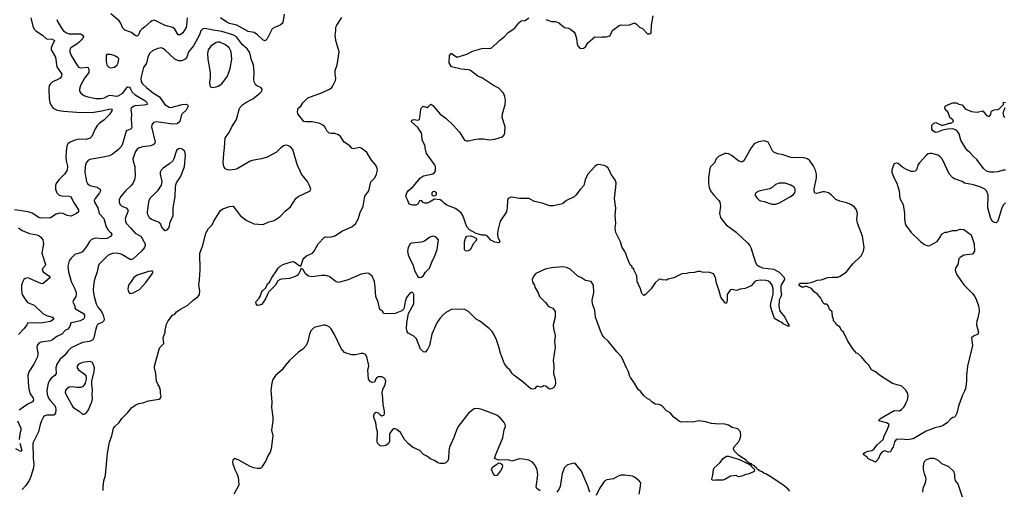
# Model space of a CAD drawing. Header units: inches. Extents: x 2293880 to 2522759, y 823965 to 1006879.
# Tile 215 of 256: x 2368824 to 2379278, y 984381 to 989370. Entities that reach past the tile are written whole.
import ezdxf

# ---------------------------------------------------------------- set-up
doc = ezdxf.new("R2010")
doc.units = ezdxf.units.IN
doc.header["$MEASUREMENT"] = 0
doc.layers.add('C3968', color=7, linetype='Continuous')
doc.layers.add('C3978', color=7, linetype='Continuous')

msp = doc.modelspace()

# ---------------------------------------------------------------- linework, layer by layer
at = {"layer": 'C3968', "color": 5}
for points, elevation in [([(2368942, 989390), (2368962, 989302), (2368978, 989270), (2368995, 989250), (2369066, 989206), (2369110, 989168), (2369170, 989163), (2369193, 989150), (2369164, 989090), (2369158, 989070), (2369160, 989050), (2369204, 988970), (2369220, 988870), (2369270, 988790), (2369269, 988770), (2369253, 988750), (2369222, 988730), (2369172, 988708), (2369150, 988690), (2369138, 988670), (2369133, 988630), (2369137, 988530), (2369143, 988490), (2369157, 988457), (2369180, 988430), (2369223, 988410), (2369290, 988398), (2369430, 988386), (2369590, 988385), (2369698, 988402), (2369783, 988423), (2369799, 988419), (2369805, 988410), (2369776, 988364), (2369716, 988304), (2369670, 988270), (2369652, 988250), (2369624, 988210), (2369589, 988130), (2369574, 988110), (2369530, 988098), (2369458, 988102), (2369411, 988091), (2369359, 988070), (2369337, 988050), (2369326, 988030), (2369316, 987970), (2369313, 987910), (2369317, 987870), (2369332, 987812), (2369327, 987770), (2369301, 987730), (2369241, 987670), (2369212, 987630), (2369205, 987610), (2369204, 987570), (2369218, 987530), (2369245, 987505), (2369270, 987497), (2369350, 987494), (2369368, 987488), (2369376, 987476), (2369394, 987430), (2369450, 987351), (2369450, 987329), (2369429, 987311), (2369370, 987284), (2369330, 987291), (2369285, 987310), (2369250, 987313), (2369210, 987303), (2369150, 987266), (2369050, 987263), (2369028, 987268), (2368956, 987316), (2368915, 987330), (2368770, 987349)], 220), ([(2369217, 989370), (2369225, 989350), (2369274, 989270), (2369291, 989250), (2369322, 989230), (2369350, 989221), (2369470, 989218), (2369488, 989210), (2369500, 989190), (2369493, 989170), (2369455, 989130), (2369430, 989108), (2369368, 989070), (2369356, 989050), (2369356, 989030), (2369371, 988990), (2369438, 988878), (2369450, 988867), (2369470, 988860), (2369544, 988864), (2369550, 988861), (2369559, 988839), (2369558, 988810), (2369513, 988750), (2369470, 988670), (2369458, 988630), (2369459, 988610), (2369472, 988590), (2369505, 988565), (2369547, 988550), (2369633, 988533), (2369690, 988531), (2369721, 988539), (2369770, 988563), (2369790, 988567), (2369850, 988556), (2369870, 988561), (2369919, 988590), (2369970, 988655), (2369975, 988655), (2369990, 988652), (2370000, 988635)], 240), ([(2370000, 989238), (2369940, 989260), (2369921, 989281), (2369896, 989336), (2369879, 989359), (2369791, 989431)], 240), ([(2370000, 988207), (2369966, 988194), (2369954, 988186), (2369917, 988050), (2369908, 988030), (2369874, 987990), (2369810, 987941), (2369776, 987924), (2369712, 987908), (2369570, 987883), (2369547, 987870), (2369530, 987850), (2369519, 987810), (2369516, 987750), (2369533, 987650), (2369544, 987630), (2369570, 987610), (2369648, 987590), (2369678, 987570), (2369683, 987550), (2369672, 987530), (2369624, 987470), (2369615, 987450), (2369619, 987430), (2369654, 987370), (2369669, 987310), (2369718, 987258), (2369744, 987170), (2369761, 987141), (2369790, 987109), (2369801, 987090), (2369799, 987081), (2369790, 987065), (2369750, 987047), (2369710, 987042), (2369630, 987050), (2369585, 987035), (2369565, 987015), (2369540, 986970), (2369490, 986905), (2369470, 986893), (2369430, 986884), (2369410, 986875), (2369370, 986837), (2369350, 986809), (2369336, 986750), (2369343, 986690), (2369370, 986590), (2369410, 986510), (2369424, 986470), (2369425, 986450), (2369420, 986430), (2369394, 986390), (2369389, 986369), (2369411, 986330), (2369411, 986310), (2369418, 986298), (2369502, 986250), (2369513, 986230), (2369514, 986210), (2369503, 986190), (2369468, 986172), (2369410, 986156), (2369367, 986150), (2369356, 986110), (2369336, 986084), (2369310, 986070), (2369273, 986030), (2369217, 986003), (2369171, 985969), (2369150, 985960), (2369050, 985943), (2369027, 985933), (2369009, 985910), (2369006, 985890), (2369016, 985824), (2369014, 985790), (2368974, 985710), (2368923, 985630), (2368911, 985590), (2368918, 985470), (2368924, 985430), (2368937, 985397), (2368966, 985350), (2368971, 985329), (2368959, 985310), (2368910, 985286), (2368820, 985221)], 240), ([(2370000, 987602), (2369946, 987550), (2369897, 987490), (2369882, 987458), (2369880, 987430), (2369888, 987410), (2369899, 987399), (2369910, 987389), (2369953, 987370), (2369972, 987350), (2369972, 987330), (2369947, 987270), (2369944, 987250), (2369946, 987230), (2369955, 987210), (2370000, 987160)], 260), ([(2368810, 987159), (2368850, 987130), (2368930, 987099), (2369005, 987085), (2369030, 987074), (2369050, 987058), (2369070, 987031), (2369077, 986990), (2369059, 986890), (2369098, 986770), (2369090, 986750), (2369070, 986730), (2369063, 986710), (2369072, 986690), (2369132, 986650), (2369148, 986630), (2369070, 986564), (2369050, 986566), (2368930, 986622), (2368910, 986626), (2368881, 986619), (2368869, 986611), (2368857, 986590), (2368845, 986550), (2368843, 986490), (2368852, 986450), (2368870, 986415), (2368906, 986366), (2368977, 986337), (2369070, 986249), (2369110, 986229), (2369173, 986210), (2369186, 986190), (2369150, 986165), (2369070, 986149), (2368990, 986146), (2368910, 986150), (2368901, 986130), (2368870, 986088), (2368810, 986026)], 220), ([(2370000, 986824), (2369990, 986825), (2369910, 986876), (2369890, 986884), (2369850, 986888), (2369810, 986885), (2369764, 986870), (2369666, 986770), (2369656, 986744), (2369646, 986690), (2369619, 986610), (2369609, 986551), (2369606, 986490), (2369615, 986430), (2369637, 986350), (2369655, 986315), (2369692, 986270), (2369712, 986230), (2369721, 986190), (2369718, 986170), (2369705, 986155), (2369650, 986131), (2369642, 986118), (2369628, 986072), (2369613, 985990), (2369599, 985970), (2369567, 985953), (2369490, 985939), (2369370, 985883), (2369337, 985850), (2369307, 985810), (2369255, 985765), (2369220, 985710), (2369207, 985670), (2369210, 985610), (2369199, 985590), (2369160, 985560), (2369137, 985530), (2369128, 985510), (2369111, 985430), (2369115, 985390), (2369131, 985350), (2369150, 985320), (2369194, 985274), (2369205, 985250), (2369208, 985230), (2369204, 985190), (2369186, 985170), (2369170, 985167), (2369110, 985170), (2369090, 985162), (2369076, 985150), (2369057, 985110), (2369042, 985070), (2369025, 984990), (2368965, 984870), (2368967, 984710), (2368976, 984650), (2368970, 984610), (2368943, 984517), (2368924, 984476), (2368890, 984423), (2368850, 984379)], 260), ([(2370000, 986578), (2369981, 986550), (2369971, 986510), (2369975, 986490), (2369990, 986466), (2370000, 986463)], 280), ([(2369709, 984370), (2369710, 984409), (2369717, 984470), (2369735, 984530), (2369755, 984765), (2369777, 984883), (2369801, 984950), (2369819, 985030), (2369833, 985050), (2369879, 985090), (2369907, 985133), (2369970, 985195), (2370000, 985234)], 260), ([(2368801, 985110), (2368837, 985030), (2368838, 985010), (2368826, 984970), (2368819, 984910)], 240), ([(2368824, 984870), (2368847, 984793), (2368837, 984783), (2368782, 984810)], 240)]:
    msp.add_lwpolyline(points, dxfattribs=dict(at, elevation=elevation))
for points, elevation in [([(2369790, 988999), (2369750, 988999), (2369744, 988990), (2369742, 988930), (2369750, 988887), (2369770, 988865), (2369790, 988859), (2369830, 988867), (2369859, 988890), (2369869, 988910), (2369878, 988950), (2369870, 988966), (2369826, 988990)], 260), ([(2369570, 985738), (2369490, 985728), (2369450, 985710), (2369436, 985690), (2369433, 985670), (2369450, 985650), (2369507, 985607), (2369525, 985585), (2369531, 985570), (2369531, 985550), (2369521, 985510), (2369510, 985490), (2369490, 985470), (2369470, 985462), (2369430, 985462), (2369390, 985471), (2369350, 985466), (2369319, 985441), (2369310, 985430), (2369308, 985412), (2369314, 985390), (2369390, 985258), (2369410, 985239), (2369456, 985210), (2369490, 985178), (2369510, 985178), (2369530, 985191), (2369555, 985225), (2369590, 985310), (2369597, 985343), (2369592, 985390), (2369597, 985430), (2369595, 985470), (2369589, 985490), (2369589, 985530), (2369615, 985634), (2369617, 985670), (2369601, 985721), (2369590, 985732)], 280)]:
    msp.add_lwpolyline(points, close=True, dxfattribs=dict(at, elevation=elevation))
at = {"layer": 'C3978', "color": 5}
for points, elevation in [([(2370602, 989390), (2370596, 989310), (2370590, 989287), (2370558, 989230), (2370528, 989208), (2370507, 989210), (2370472, 989270), (2370450, 989287), (2370370, 989308), (2370270, 989359), (2370250, 989363), (2370230, 989357), (2370214, 989346), (2370150, 989290), (2370120, 989270), (2370104, 989250), (2370086, 989210), (2370070, 989195), (2370050, 989203), (2370010, 989234), (2370000, 989238)], 240), ([(2371633, 989430), (2371619, 989341), (2371612, 989328), (2371590, 989310), (2371530, 989288), (2371506, 989274), (2371450, 989165), (2371430, 989146), (2371410, 989153), (2371350, 989210), (2371312, 989232), (2371250, 989245), (2371130, 989311), (2371050, 989331), (2371023, 989343), (2370955, 989390)], 240), ([(2377001, 984361), (2376982, 984382), (2376939, 984419), (2376821, 984501), (2376745, 984545), (2376729, 984550), (2376707, 984567), (2376678, 984578), (2376670, 984588), (2376654, 984594), (2376649, 984610), (2376636, 984616), (2376625, 984630), (2376600, 984640), (2376593, 984650), (2376561, 984661), (2376563, 984670), (2376541, 984681), (2376536, 984690), (2376509, 984710), (2376461, 984741), (2376410, 984790), (2376402, 984810), (2376407, 984830), (2376458, 984890), (2376469, 984910), (2376479, 984950), (2376477, 984990), (2376450, 985022), (2376390, 985039), (2376350, 985061), (2376310, 985073), (2376210, 985076), (2376170, 985081), (2376110, 985098), (2376030, 985107), (2375970, 985095), (2375910, 985099), (2375850, 985096), (2375830, 985103), (2375770, 985149), (2375730, 985194), (2375690, 985214), (2375655, 985255), (2375630, 985274), (2375610, 985281), (2375570, 985285), (2375535, 985310), (2375510, 985335), (2375490, 985342), (2375450, 985379), (2375418, 985418), (2375390, 985441), (2375353, 985510), (2375310, 985570), (2375299, 985590), (2375289, 985630), (2375265, 985670), (2375213, 985790), (2375163, 985843), (2375074, 985950), (2375030, 985992), (2375010, 986021), (2374990, 986066), (2374938, 986210), (2374930, 986282), (2374905, 986350), (2374901, 986390), (2374919, 986470), (2374916, 986550), (2374910, 986562), (2374890, 986589), (2374830, 986599), (2374789, 986629), (2374750, 986646), (2374670, 986718), (2374630, 986739), (2374590, 986744), (2374470, 986735), (2374402, 986718), (2374305, 986675), (2374282, 986650), (2374265, 986610), (2374270, 986582), (2374290, 986550), (2374295, 986530), (2374328, 986468), (2374343, 986430), (2374407, 986367), (2374432, 986332), (2374450, 986319), (2374484, 986304), (2374511, 986270), (2374510, 986210), (2374488, 986130), (2374490, 986090), (2374502, 986050), (2374508, 986010), (2374502, 985950), (2374508, 985890), (2374489, 985750), (2374496, 985690), (2374493, 985610), (2374510, 985550), (2374513, 985507), (2374511, 985489), (2374496, 985464), (2374472, 985450), (2374450, 985446), (2374410, 985475), (2374390, 985482), (2374370, 985469), (2374355, 985465), (2374330, 985473), (2374310, 985474), (2374290, 985449), (2374270, 985445), (2374250, 985449), (2374170, 985519), (2374070, 985594), (2374052, 985612), (2374029, 985649), (2374007, 985667), (2373970, 985715), (2373928, 985828), (2373913, 985893), (2373885, 985970), (2373859, 986030), (2373839, 986059), (2373810, 986090), (2373710, 986168), (2373669, 986190), (2373590, 986270), (2373550, 986290), (2373510, 986295), (2373410, 986290), (2373350, 986258), (2373312, 986228), (2373284, 986196), (2373253, 986150), (2373199, 986030), (2373174, 985910), (2373155, 985865), (2373130, 985839), (2373110, 985841), (2373080, 985870), (2373038, 985978), (2373010, 986009), (2372950, 986041), (2372938, 986058), (2372930, 986090), (2372933, 986150), (2372953, 986250), (2373009, 986350), (2373009, 986449), (2373003, 986463), (2372990, 986475), (2372970, 986469), (2372930, 986419), (2372916, 986376), (2372907, 986313), (2372901, 986299), (2372882, 986278), (2372810, 986247), (2372730, 986244), (2372688, 986250), (2372678, 986270), (2372649, 986290), (2372630, 986369), (2372604, 986430), (2372600, 986530), (2372590, 986590), (2372565, 986645), (2372530, 986674), (2372510, 986677), (2372450, 986666), (2372310, 986607), (2372210, 986579), (2372185, 986585), (2372110, 986642), (2372070, 986654), (2372030, 986654), (2371930, 986639), (2371890, 986645), (2371860, 986670), (2371830, 986719), (2371810, 986728), (2371806, 986710), (2371788, 986672), (2371770, 986654), (2371750, 986642), (2371690, 986619), (2371607, 986613), (2371590, 986610), (2371564, 986596), (2371535, 986545), (2371466, 986474), (2371438, 986410), (2371410, 986367), (2371390, 986346), (2371370, 986337), (2371350, 986335), (2371335, 986350), (2371330, 986371), (2371367, 986413), (2371377, 986430), (2371390, 986471), (2371403, 986490), (2371438, 986522), (2371456, 986564), (2371478, 986582), (2371505, 986635), (2371545, 986690), (2371568, 986732), (2371588, 986752), (2371630, 986774), (2371710, 986799), (2371730, 986801), (2371750, 986791), (2371790, 986759), (2371810, 986751), (2371834, 986826), (2371842, 986838), (2371870, 986862), (2371933, 986890), (2371950, 986910), (2371993, 986987), (2372062, 987058), (2372070, 987062), (2372090, 987059), (2372130, 987062), (2372170, 987074), (2372250, 987126), (2372350, 987170), (2372390, 987200), (2372419, 987250), (2372439, 987321), (2372470, 987390), (2372490, 987495), (2372530, 987550), (2372554, 987646), (2372594, 987690), (2372613, 987730), (2372624, 987770), (2372621, 987790), (2372605, 987825), (2372558, 987878), (2372510, 987959), (2372490, 987977), (2372450, 988005), (2372432, 988012), (2372370, 987998), (2372350, 988005), (2372329, 988030), (2372270, 988069), (2372229, 988130), (2372208, 988148), (2372170, 988162), (2372130, 988161), (2372110, 988166), (2372086, 988190), (2372065, 988230), (2372044, 988250), (2372010, 988267), (2371930, 988286), (2371865, 988285), (2371842, 988290), (2371776, 988370), (2371773, 988390), (2371782, 988430), (2371809, 988451), (2371832, 988488), (2371882, 988538), (2372030, 988592), (2372113, 988630), (2372137, 988650), (2372150, 988667), (2372177, 988723), (2372180, 988750), (2372173, 988790), (2372174, 988830), (2372196, 988890), (2372216, 989030), (2372181, 989150), (2372174, 989210), (2372181, 989250), (2372182, 989290), (2372190, 989313), (2372246, 989394)], 240), ([(2379290, 987425), (2379270, 987404), (2379252, 987370), (2379210, 987230), (2379190, 987212), (2379170, 987214), (2379150, 987229), (2379130, 987270), (2379102, 987370), (2379105, 987510), (2379090, 987553), (2379071, 987570), (2379030, 987591), (2378950, 987614), (2378854, 987634), (2378829, 987650), (2378750, 987679), (2378731, 987691), (2378694, 987734), (2378617, 987890), (2378602, 987910), (2378575, 987930), (2378510, 987950), (2378490, 987950), (2378470, 987943), (2378450, 987927), (2378376, 987850), (2378364, 987830), (2378346, 987774), (2378330, 987761), (2378310, 987756), (2378290, 987757), (2378239, 987779), (2378201, 987801), (2378150, 987841), (2378130, 987845), (2378105, 987834), (2378085, 987770), (2378085, 987750), (2378097, 987710), (2378142, 987622), (2378160, 987550), (2378169, 987470), (2378205, 987405), (2378218, 987310), (2378217, 987250), (2378230, 987191), (2378288, 987110), (2378390, 987010), (2378430, 986982), (2378450, 986973), (2378470, 986967), (2378489, 986971), (2378566, 987014), (2378604, 987070), (2378610, 987091), (2378650, 987111), (2378669, 987111), (2378730, 987131), (2378770, 987132), (2378810, 987145), (2378850, 987142), (2378925, 987085), (2378958, 986990), (2378962, 986910), (2378942, 986878), (2378850, 986869), (2378810, 986844), (2378796, 986830), (2378783, 986770), (2378759, 986730), (2378755, 986710), (2378770, 986665), (2378830, 986578), (2378851, 986550), (2378940, 986460), (2378964, 986430), (2378983, 986390), (2379003, 986330), (2379011, 986289), (2379011, 986269), (2378995, 986190), (2378987, 986170), (2378982, 986130), (2379005, 986050), (2378996, 986030), (2378950, 986009), (2378931, 985990), (2378939, 985910), (2378886, 985690), (2378875, 985590), (2378876, 985530), (2378865, 985450), (2378857, 985423), (2378830, 985373), (2378790, 985265), (2378774, 985190), (2378760, 985160), (2378751, 985149), (2378730, 985144), (2378710, 985129), (2378672, 985088), (2378623, 985057), (2378590, 985045), (2378550, 985037), (2378450, 984997), (2378310, 984919), (2378250, 984906), (2378188, 984912), (2378130, 984909), (2378113, 984887), (2378097, 984830), (2378083, 984810), (2378070, 984778), (2378050, 984775), (2378010, 984789), (2377981, 984779), (2377963, 984757), (2377940, 984700), (2377910, 984669), (2377829, 984709), (2377822, 984722), (2377781, 984750), (2377790, 984765), (2377805, 984775), (2377832, 984788), (2377870, 984793), (2377894, 984806), (2377927, 984853), (2377992, 984910), (2378001, 984950), (2378034, 985010), (2378054, 985070), (2378027, 985087), (2377946, 985110), (2377955, 985130), (2378110, 985218), (2378167, 985213), (2378190, 985232), (2378210, 985252), (2378230, 985282), (2378235, 985305), (2378249, 985330), (2378257, 985370), (2378250, 985406), (2378234, 985434), (2378190, 985477), (2378090, 985505), (2377953, 985593), (2377910, 985629), (2377869, 985649), (2377840, 985700), (2377810, 985728), (2377762, 985790), (2377723, 985823), (2377709, 985829), (2377675, 985870), (2377615, 985955), (2377569, 986049), (2377550, 986068), (2377530, 986106), (2377498, 986130), (2377490, 986146), (2377466, 986170), (2377466, 986190), (2377455, 986215), (2377450, 986266), (2377422, 986290), (2377410, 986326), (2377400, 986340), (2377390, 986348), (2377368, 986348), (2377350, 986366), (2377342, 986390), (2377329, 986410), (2377293, 986453), (2377258, 986478), (2377230, 986514), (2377170, 986538), (2377151, 986529), (2377129, 986529), (2377110, 986538), (2377098, 986550), (2377106, 986570), (2377109, 986571), (2377191, 986571), (2377239, 986581), (2377290, 986603), (2377333, 986607), (2377406, 986630), (2377450, 986636), (2377510, 986636), (2377536, 986644), (2377601, 986690), (2377670, 986778), (2377758, 986862), (2377783, 986910), (2377790, 986950), (2377771, 987069), (2377719, 987210), (2377713, 987250), (2377719, 987310), (2377709, 987350), (2377690, 987375), (2377650, 987405), (2377604, 987424), (2377530, 987442), (2377490, 987461), (2377440, 987510), (2377410, 987531), (2377370, 987542), (2377350, 987542), (2377285, 987525), (2377266, 987526), (2377259, 987550), (2377259, 987570), (2377284, 987690), (2377285, 987730), (2377275, 987770), (2377250, 987820), (2377214, 987870), (2377190, 987890), (2377150, 987901), (2377010, 987905), (2376930, 987933), (2376870, 987945), (2376830, 987964), (2376817, 987977), (2376770, 988069), (2376730, 988084), (2376690, 988077), (2376668, 988072), (2376621, 988050), (2376590, 988009), (2376513, 987870), (2376490, 987857), (2376450, 987875), (2376390, 987922), (2376350, 987945), (2376330, 987950), (2376310, 987947), (2376244, 987916), (2376217, 987890), (2376200, 987850), (2376161, 987810), (2376152, 987788), (2376136, 987690), (2376138, 987630), (2376146, 987586), (2376160, 987550), (2376190, 987508), (2376246, 987450), (2376258, 987430), (2376263, 987390), (2376254, 987310), (2376264, 987270), (2376282, 987242), (2376326, 987190), (2376430, 987112), (2376555, 986995), (2376575, 986970), (2376587, 986950), (2376636, 986790), (2376650, 986767), (2376671, 986750), (2376710, 986733), (2376830, 986721), (2376886, 986686), (2376908, 986668), (2376941, 986630), (2376946, 986610), (2376910, 986554), (2376905, 986535), (2376905, 986490), (2376911, 986450), (2376902, 986418), (2376886, 986390), (2376884, 986324), (2376894, 986274), (2376947, 986210), (2376981, 986141), (2376991, 986130), (2376991, 986109), (2376930, 986139), (2376910, 986157), (2376890, 986164), (2376837, 986197), (2376805, 986290), (2376797, 986330), (2376801, 986370), (2376823, 986457), (2376825, 986510), (2376812, 986550), (2376795, 986575), (2376773, 986593), (2376750, 986600), (2376690, 986604), (2376644, 986596), (2376631, 986589), (2376590, 986544), (2376527, 986513), (2376472, 986508), (2376445, 986495), (2376430, 986494), (2376390, 986504), (2376370, 986499), (2376356, 986484), (2376336, 986450), (2376336, 986390), (2376330, 986358), (2376310, 986358), (2376306, 986370), (2376270, 986421), (2376251, 986491), (2376221, 986570), (2376210, 986630), (2376190, 986669), (2376150, 986685), (2376070, 986689), (2376050, 986695), (2376025, 986695), (2375990, 986684), (2375930, 986682), (2375905, 986675), (2375854, 986670), (2375771, 986629), (2375710, 986613), (2375690, 986601), (2375650, 986605), (2375630, 986614), (2375610, 986609), (2375570, 986575), (2375530, 986509), (2375470, 986449), (2375450, 986439), (2375430, 986462), (2375415, 986510), (2375381, 986590), (2375375, 986650), (2375346, 986714), (2375346, 986726), (2375330, 986728), (2375322, 986750), (2375307, 986767), (2375269, 986850), (2375266, 986870), (2375249, 986909), (2375221, 986950), (2375203, 987010), (2375152, 987110), (2375147, 987150), (2375152, 987210), (2375147, 987290), (2375153, 987367), (2375140, 987470), (2375155, 987590), (2375156, 987636), (2375147, 987670), (2375104, 987724), (2375087, 987767), (2375072, 987792), (2375050, 987811), (2375030, 987821), (2374970, 987831), (2374950, 987825), (2374932, 987810), (2374855, 987730), (2374828, 987670), (2374812, 987608), (2374775, 987565), (2374730, 987504), (2374710, 987489), (2374630, 987449), (2374586, 987414), (2374490, 987392), (2374453, 987393), (2374370, 987422), (2374290, 987437), (2374229, 987469), (2374130, 987469), (2374050, 987485), (2374030, 987481), (2374011, 987470), (2374002, 987450), (2373999, 987370), (2373991, 987330), (2373926, 987230), (2373901, 987130), (2373896, 987090), (2373899, 987059), (2373904, 987044), (2373916, 987030), (2373921, 987010), (2373910, 986999), (2373870, 987007), (2373827, 987027), (2373790, 987069), (2373770, 987082), (2373730, 987081), (2373670, 987098), (2373599, 987139), (2373572, 987170), (2373530, 987289), (2373510, 987317), (2373450, 987363), (2373358, 987398), (2373330, 987419), (2373306, 987446), (2373290, 987455), (2373230, 987464), (2373174, 987430), (2373150, 987422), (2373130, 987420), (2373108, 987428), (2373090, 987449), (2373070, 987444), (2373051, 987410), (2373030, 987401), (2372998, 987398), (2372959, 987410), (2372946, 987450), (2372925, 987490), (2372936, 987530), (2372950, 987550), (2373002, 987598), (2373079, 987690), (2373110, 987710), (2373210, 987733), (2373231, 987749), (2373240, 987770), (2373238, 987810), (2373229, 987830), (2373144, 987950), (2373129, 988010), (2373129, 988030), (2373097, 988090), (2373093, 988150), (2373086, 988170), (2373050, 988225), (2372982, 988290), (2372990, 988302), (2373009, 988311), (2373050, 988303), (2373068, 988310), (2373074, 988330), (2373083, 988417), (2373088, 988430), (2373108, 988450), (2373150, 988438), (2373168, 988450), (2373190, 988474), (2373210, 988458), (2373290, 988365), (2373350, 988325), (2373430, 988247), (2373495, 988175), (2373547, 988090), (2373563, 988083), (2373590, 988082), (2373650, 988098), (2373697, 988103), (2373750, 988104), (2373810, 988095), (2373870, 988102), (2373950, 988127), (2373970, 988150), (2373976, 988170), (2373978, 988230), (2373948, 988330), (2373951, 988370), (2373977, 988470), (2373982, 988510), (2373974, 988554), (2373961, 988590), (2373910, 988643), (2373855, 988670), (2373739, 988750), (2373689, 988770), (2373610, 988829), (2373590, 988838), (2373510, 988845), (2373409, 988870), (2373385, 988910), (2373389, 988991), (2373406, 989010), (2373414, 989010), (2373432, 988992), (2373470, 988971), (2373570, 989005), (2373630, 989035), (2373730, 989063), (2373770, 989067), (2373803, 989063), (2373830, 989068), (2373890, 989119), (2373919, 989150), (2373973, 989190), (2374010, 989234), (2374080, 989280), (2374125, 989335), (2374150, 989356), (2374190, 989361), (2374230, 989391)], 220), ([(2374410, 989371), (2374470, 989351), (2374514, 989350), (2374550, 989336), (2374607, 989287), (2374650, 989279), (2374671, 989270), (2374710, 989236), (2374720, 989220), (2374737, 989170), (2374742, 989110), (2374750, 989091), (2374770, 989067), (2374790, 989063), (2374810, 989067), (2374830, 989081), (2374856, 989124), (2374930, 989186), (2374990, 989183), (2375010, 989188), (2375050, 989187), (2375090, 989199), (2375122, 989258), (2375190, 989308), (2375210, 989316), (2375290, 989313), (2375350, 989335), (2375370, 989327), (2375406, 989290), (2375435, 989276), (2375490, 989221), (2375510, 989219), (2375529, 989230), (2375532, 989310), (2375551, 989410)], 220), ([(2370000, 985234), (2370010, 985247), (2370050, 985274), (2370090, 985291), (2370130, 985298), (2370190, 985321), (2370302, 985338), (2370318, 985350), (2370328, 985370), (2370320, 985400), (2370319, 985430), (2370309, 985469), (2370294, 985490), (2370277, 985530), (2370269, 985610), (2370254, 985670), (2370254, 985690), (2370304, 985870), (2370313, 985887), (2370353, 985930), (2370349, 985990), (2370369, 986050), (2370369, 986070), (2370383, 986137), (2370399, 986170), (2370448, 986230), (2370470, 986242), (2370490, 986265), (2370530, 986296), (2370610, 986336), (2370667, 986390), (2370715, 986425), (2370733, 986450), (2370737, 986490), (2370727, 986550), (2370735, 986610), (2370741, 986710), (2370737, 986890), (2370769, 986970), (2370799, 987101), (2370830, 987151), (2370869, 987190), (2370885, 987230), (2370957, 987343), (2370980, 987360), (2371050, 987385), (2371090, 987390), (2371165, 987290), (2371230, 987239), (2371310, 987200), (2371410, 987193), (2371470, 987222), (2371525, 987235), (2371590, 987279), (2371643, 987337), (2371699, 987381), (2371755, 987470), (2371782, 987490), (2371908, 987550), (2371915, 987570), (2371902, 987610), (2371881, 987650), (2371817, 987730), (2371770, 987830), (2371724, 987990), (2371699, 988019), (2371670, 988034), (2371650, 988036), (2371626, 988030), (2371597, 988010), (2371550, 987962), (2371450, 987911), (2371390, 987890), (2371310, 987879), (2371272, 987868), (2371133, 987787), (2371110, 987779), (2371050, 987772), (2371030, 987774), (2371006, 987786), (2370990, 987809), (2370986, 987850), (2370990, 987950), (2371000, 988010), (2371006, 988110), (2371016, 988130), (2371047, 988170), (2371075, 988230), (2371126, 988310), (2371159, 988430), (2371195, 988470), (2371224, 988490), (2371301, 988530), (2371375, 988590), (2371395, 988610), (2371398, 988630), (2371386, 988650), (2371350, 988662), (2371330, 988675), (2371313, 988710), (2371310, 988730), (2371315, 988815), (2371305, 988890), (2371283, 988950), (2371276, 988990), (2371264, 989024), (2371239, 989059), (2371190, 989104), (2371126, 989186), (2371088, 989208), (2370970, 989244), (2370878, 989258), (2370810, 989274), (2370790, 989276), (2370770, 989271), (2370749, 989251), (2370734, 989210), (2370670, 989091), (2370618, 989030), (2370599, 988970), (2370581, 988950), (2370547, 988933), (2370510, 988933), (2370470, 988950), (2370370, 989045), (2370350, 989061), (2370330, 989070), (2370290, 989065), (2370237, 989043), (2370203, 989010), (2370186, 988970), (2370172, 988908), (2370139, 988861), (2370110, 988750), (2370115, 988710), (2370128, 988690), (2370170, 988649), (2370244, 988590), (2370310, 988551), (2370366, 988470), (2370410, 988440), (2370430, 988437), (2370548, 988468), (2370590, 988474), (2370607, 988467), (2370613, 988450), (2370590, 988410), (2370548, 988370), (2370537, 988350), (2370524, 988290), (2370495, 988265), (2370450, 988259), (2370275, 988285), (2370244, 988276), (2370227, 988253), (2370225, 988230), (2370261, 988070), (2370257, 988050), (2370241, 988039), (2370217, 988030), (2370130, 988019), (2370093, 988010), (2370070, 987994), (2370052, 987970), (2370027, 987890), (2370028, 987868), (2370045, 987810), (2370047, 987787), (2370051, 987710), (2370044, 987670), (2370024, 987630), (2370010, 987612), (2370000, 987602)], 260), ([(2370000, 988635), (2370020, 988600), (2370050, 988571), (2370154, 988510), (2370175, 988490), (2370177, 988470), (2370150, 988462), (2370047, 988453), (2370032, 988448), (2370008, 988430), (2370004, 988410), (2370010, 988370), (2370006, 988310), (2370015, 988225), (2370007, 988210), (2370000, 988207)], 240), ([(2379290, 987773), (2379267, 987773), (2379210, 987755), (2379169, 987751), (2379129, 987750), (2379090, 987761), (2379056, 987790), (2378985, 987885), (2378950, 987916), (2378917, 987957), (2378890, 987975), (2378870, 988001), (2378816, 988090), (2378797, 988157), (2378782, 988182), (2378772, 988192), (2378761, 988201), (2378730, 988210), (2378674, 988206), (2378623, 988197), (2378570, 988174), (2378546, 988170), (2378518, 988190), (2378510, 988206), (2378509, 988251), (2378529, 988271), (2378550, 988278), (2378610, 988251), (2378630, 988251), (2378676, 988264), (2378690, 988272), (2378710, 988272), (2378735, 988285), (2378738, 988290), (2378730, 988306), (2378698, 988330), (2378694, 988354), (2378678, 988390), (2378663, 988403), (2378646, 988430), (2378650, 988451), (2378686, 988470), (2378730, 988485), (2378770, 988486), (2378794, 988474), (2378830, 988466), (2378864, 988424), (2378930, 988396), (2378990, 988387), (2379050, 988402), (2379090, 988352), (2379118, 988342), (2379136, 988364), (2379138, 988390), (2379143, 988397), (2379169, 988411), (2379210, 988416), (2379219, 988421), (2379268, 988470), (2379270, 988492), (2379290, 988491)], 180), ([(2379285, 988435), (2379264, 988376), (2379268, 988348), (2379281, 988330)], 180), ([(2370000, 987160), (2370050, 987103), (2370110, 987070), (2370155, 986990), (2370157, 986970), (2370151, 986950), (2370118, 986910), (2370030, 986830), (2370010, 986823), (2370000, 986824)], 260), ([(2370000, 986463), (2370010, 986461), (2370030, 986467), (2370095, 986505), (2370162, 986578), (2370232, 986670), (2370236, 986684), (2370242, 986690), (2370237, 986697), (2370219, 986699), (2370190, 986694), (2370070, 986655), (2370036, 986630), (2370000, 986578)], 280), ([(2374350, 984364), (2374315, 984390), (2374309, 984409), (2374324, 984536), (2374318, 984590), (2374290, 984644), (2374267, 984670), (2374230, 984690), (2374170, 984703), (2374130, 984704), (2374050, 984681), (2374015, 984694), (2373910, 984689), (2373867, 984707), (2373880, 984750), (2373953, 984927), (2373967, 985013), (2373983, 985050), (2373980, 985070), (2373969, 985090), (2373930, 985136), (2373890, 985169), (2373731, 985229), (2373690, 985239), (2373650, 985237), (2373591, 985190), (2373481, 985050), (2373462, 985010), (2373435, 984930), (2373388, 984830), (2373379, 984790), (2373376, 984704), (2373370, 984685), (2373350, 984664), (2373330, 984657), (2373290, 984656), (2373262, 984662), (2373230, 984686), (2373190, 984701), (2373154, 984730), (2373112, 984752), (2373073, 984793), (2372993, 984830), (2372947, 984867), (2372909, 984910), (2372866, 984986), (2372830, 985015), (2372810, 985022), (2372790, 985022), (2372783, 985017), (2372751, 984970), (2372750, 984890), (2372735, 984864), (2372710, 984845), (2372670, 984839), (2372650, 984844), (2372624, 984870), (2372619, 984890), (2372624, 984990), (2372612, 985032), (2372604, 985090), (2372585, 985145), (2372585, 985165), (2372593, 985190), (2372610, 985202), (2372630, 985194), (2372650, 985173), (2372670, 985162), (2372690, 985167), (2372697, 985183), (2372699, 985210), (2372683, 985283), (2372681, 985350), (2372674, 985410), (2372678, 985442), (2372705, 985495), (2372710, 985530), (2372705, 985550), (2372690, 985567), (2372670, 985577), (2372630, 985576), (2372616, 985570), (2372604, 985556), (2372590, 985519), (2372570, 985514), (2372550, 985524), (2372528, 985550), (2372522, 985650), (2372530, 985690), (2372527, 985710), (2372509, 985790), (2372494, 985814), (2372470, 985824), (2372450, 985825), (2372389, 985811), (2372350, 985811), (2372302, 985822), (2372274, 985834), (2372254, 985854), (2372238, 985878), (2372166, 986026), (2372130, 986085), (2372110, 986106), (2372070, 986126), (2372050, 986126), (2371950, 986101), (2371914, 986066), (2371900, 986030), (2371885, 985950), (2371864, 985910), (2371829, 985871), (2371783, 985837), (2371690, 985748), (2371643, 985697), (2371610, 985652), (2371539, 985590), (2371512, 985548), (2371502, 985510), (2371490, 985430), (2371502, 985310), (2371499, 985250), (2371511, 985149), (2371511, 985109), (2371497, 985010), (2371511, 984949), (2371494, 984810), (2371483, 984777), (2371456, 984730), (2371441, 984690), (2371407, 984633), (2371390, 984609), (2371378, 984602), (2371350, 984601), (2371310, 984609), (2371270, 984625), (2371152, 984692), (2371110, 984709), (2371088, 984692), (2371085, 984670), (2371088, 984650), (2371107, 984590), (2371131, 984550), (2371145, 984510), (2371150, 984430), (2371145, 984410), (2371099, 984330)], 260), ([(2374878, 984350), (2374856, 984416), (2374790, 984573), (2374730, 984648), (2374710, 984659), (2374640, 984640), (2374608, 984612), (2374584, 984550), (2374562, 984410), (2374553, 984387), (2374528, 984352)], 260), ([(2378891, 984131), (2378796, 984416), (2378784, 984444), (2378761, 984470), (2378754, 984506), (2378754, 984534), (2378742, 984570), (2378690, 984619), (2378650, 984639), (2378615, 984650), (2378583, 984683), (2378558, 984698), (2378530, 984707), (2378490, 984709), (2378450, 984695), (2378425, 984670), (2378415, 984630), (2378417, 984590), (2378426, 984550), (2378443, 984510), (2378445, 984490), (2378437, 984450), (2378414, 984390), (2378409, 984350)], 240), ([(2375402, 984330), (2375413, 984390), (2375418, 984450), (2375402, 984470), (2375351, 984511), (2375330, 984521), (2375250, 984532), (2375208, 984532), (2375179, 984521), (2375130, 984493), (2375058, 984482), (2375034, 984466), (2375015, 984444), (2374979, 984390), (2374943, 984317)], 260)]:
    msp.add_lwpolyline(points, dxfattribs=dict(at, elevation=elevation))
for points, elevation in [([(2370930, 989132), (2370910, 989128), (2370852, 989088), (2370826, 989050), (2370818, 989010), (2370822, 988950), (2370847, 988810), (2370846, 988750), (2370838, 988710), (2370843, 988670), (2370850, 988658), (2370870, 988651), (2370910, 988657), (2370930, 988665), (2370970, 988690), (2371030, 988771), (2371058, 988850), (2371078, 988950), (2371071, 989030), (2371049, 989070), (2371010, 989102), (2370950, 989130)], 280), ([(2370530, 988001), (2370510, 987999), (2370490, 987979), (2370462, 987890), (2370450, 987870), (2370419, 987841), (2370347, 987793), (2370326, 987770), (2370317, 987750), (2370315, 987730), (2370333, 987650), (2370328, 987612), (2370287, 987550), (2370210, 987474), (2370195, 987450), (2370190, 987430), (2370178, 987330), (2370179, 987310), (2370198, 987270), (2370223, 987250), (2370300, 987220), (2370319, 987199), (2370330, 987165), (2370350, 987141), (2370370, 987131), (2370390, 987138), (2370410, 987162), (2370422, 987218), (2370452, 987290), (2370452, 987370), (2370476, 987490), (2370479, 987590), (2370483, 987617), (2370490, 987636), (2370530, 987701), (2370550, 987743), (2370575, 987810), (2370585, 987930), (2370578, 987970), (2370550, 987996)], 280), ([(2376950, 987633), (2376888, 987632), (2376850, 987618), (2376813, 987587), (2376786, 987574), (2376670, 987549), (2376639, 987530), (2376631, 987510), (2376650, 987478), (2376674, 987454), (2376690, 987447), (2376730, 987439), (2376810, 987411), (2376850, 987411), (2376890, 987425), (2377009, 987490), (2377036, 987510), (2377053, 987530), (2377059, 987550), (2377058, 987570), (2377047, 987590), (2377010, 987613)], 240), ([(2373230, 987543), (2373210, 987541), (2373200, 987530), (2373201, 987510), (2373210, 987501), (2373230, 987497), (2373249, 987510), (2373249, 987530)], 220), ([(2373210, 987069), (2373180, 987060), (2373123, 987017), (2373090, 987005), (2372983, 986997), (2372970, 986989), (2372950, 986950), (2372943, 986910), (2372950, 986871), (2372970, 986821), (2372998, 986770), (2373020, 986700), (2373050, 986642), (2373070, 986631), (2373090, 986636), (2373110, 986651), (2373134, 986686), (2373174, 986730), (2373208, 986812), (2373229, 986850), (2373257, 986930), (2373269, 987030), (2373250, 987055), (2373230, 987068)], 240), ([(2373570, 986912), (2373554, 986914), (2373547, 986927), (2373546, 987010), (2373557, 987050), (2373571, 987069), (2373610, 987074), (2373643, 987063), (2373667, 987050), (2373676, 987030), (2373640, 986990), (2373610, 986927), (2373590, 986915)], 220), ([(2373870, 984525), (2373864, 984530), (2373850, 984549), (2373833, 984590), (2373845, 984615), (2373890, 984648), (2373910, 984661), (2373930, 984659), (2373946, 984646), (2373951, 984630), (2373948, 984610), (2373930, 984576), (2373890, 984529)], 260), ([(2376550, 984657), (2376559, 984659), (2376561, 984650), (2376578, 984642), (2376584, 984644), (2376587, 984630), (2376625, 984590), (2376622, 984570), (2376570, 984547), (2376524, 984536), (2376490, 984519), (2376455, 984515), (2376430, 984529), (2376370, 984519), (2376310, 984484), (2376290, 984479), (2376210, 984479), (2376190, 984474), (2376178, 984478), (2376174, 984490), (2376185, 984530), (2376189, 984590), (2376199, 984610), (2376256, 984664), (2376292, 984710), (2376327, 984733), (2376350, 984732), (2376430, 984710), (2376475, 984695), (2376530, 984665)], 240)]:
    msp.add_lwpolyline(points, close=True, dxfattribs=dict(at, elevation=elevation))

doc.saveas('drawing.dxf')
